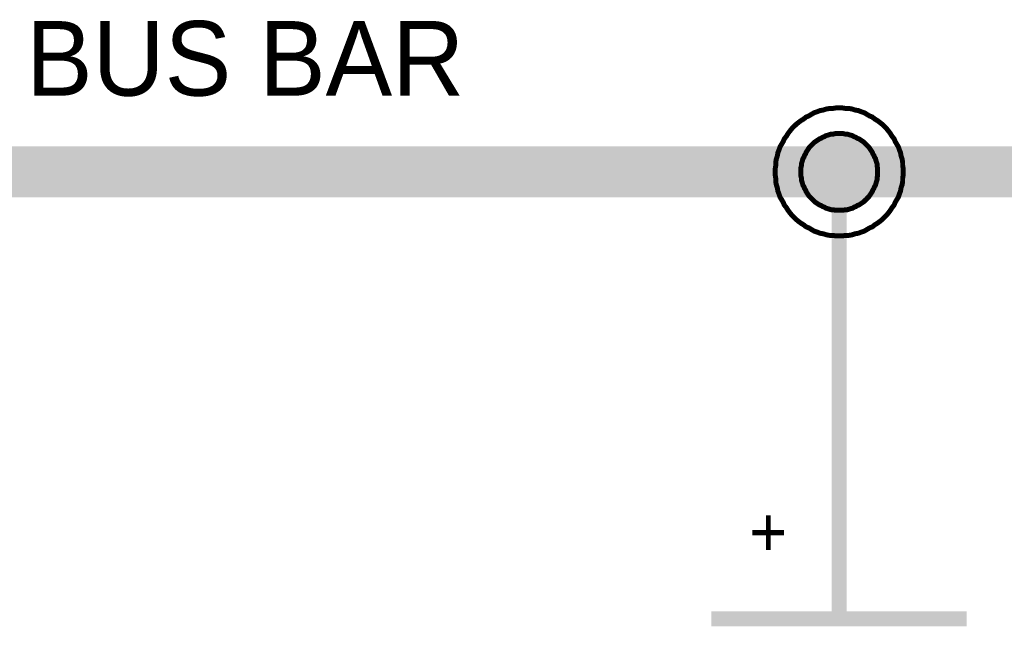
# Model space of a CAD drawing. Extents: x 0 to 22, y 0 to 17.
# Tile 25 of 58: x 8.759 to 9.53, y 12.244 to 12.719. Entities that reach past the tile are written whole.
import ezdxf

# ---------------------------------------------------------------- set-up
doc = ezdxf.new("R2010")
doc.units = 0
doc.layers.add('SHEET', color=255, linetype='CONTINUOUS')

msp = doc.modelspace()

# ---------------------------------------------------------------- linework, layer by layer
at = {"layer": 'SHEET'}
for points, const_width in [([(9.35029, 12.59975), (9.35029, 12.60225), (9.35071, 12.60476), (9.35071, 12.60726), (9.35113, 12.60977), (9.35196, 12.61227), (9.35238, 12.61477), (9.35321, 12.61686), (9.35405, 12.61937), (9.3553, 12.62145), (9.35655, 12.62354), (9.35739, 12.62563), (9.35906, 12.62771), (9.36031, 12.6298), (9.36156, 12.63147), (9.36323, 12.63356), (9.3649, 12.63523), (9.36657, 12.63689), (9.36865, 12.63856), (9.37032, 12.63982), (9.37241, 12.64107), (9.3745, 12.64274), (9.37658, 12.64357), (9.37867, 12.64482), (9.38076, 12.64608), (9.38326, 12.64691), (9.38535, 12.64775), (9.38785, 12.64816), (9.39036, 12.649), (9.39286, 12.64942), (9.39536, 12.64942), (9.39787, 12.64983), (9.40037, 12.64983)], 0.0039), ([(9.35029, 12.59975), (9.35029, 12.60225), (9.35071, 12.60476), (9.35071, 12.60726), (9.35113, 12.60977), (9.35196, 12.61227), (9.35238, 12.61477), (9.35321, 12.61686), (9.35405, 12.61937), (9.3553, 12.62145), (9.35655, 12.62354), (9.35739, 12.62563), (9.35906, 12.62771), (9.36031, 12.6298), (9.36156, 12.63147), (9.36323, 12.63356), (9.3649, 12.63523), (9.36657, 12.63689), (9.36865, 12.63856), (9.37032, 12.63982), (9.37241, 12.64107), (9.3745, 12.64274), (9.37658, 12.64357), (9.37867, 12.64482), (9.38076, 12.64608), (9.38326, 12.64691), (9.38535, 12.64775), (9.38785, 12.64816), (9.39036, 12.649), (9.39286, 12.64942), (9.39536, 12.64942), (9.39787, 12.64983), (9.40037, 12.64983)], 0.0039), ([(9.35029, 12.59975), (9.35029, 12.60225), (9.35071, 12.60476), (9.35071, 12.60726), (9.35113, 12.60977), (9.35196, 12.61227), (9.35238, 12.61477), (9.35321, 12.61686), (9.35405, 12.61937), (9.3553, 12.62145), (9.35655, 12.62354), (9.35739, 12.62563), (9.35906, 12.62771), (9.36031, 12.6298), (9.36156, 12.63147), (9.36323, 12.63356), (9.3649, 12.63523), (9.36657, 12.63689), (9.36865, 12.63856), (9.37032, 12.63982), (9.37241, 12.64107), (9.3745, 12.64274), (9.37658, 12.64357), (9.37867, 12.64482), (9.38076, 12.64608), (9.38326, 12.64691), (9.38535, 12.64775), (9.38785, 12.64816), (9.39036, 12.649), (9.39286, 12.64942), (9.39536, 12.64942), (9.39787, 12.64983), (9.40037, 12.64983)], 0.0039), ([(9.35029, 12.59975), (9.35029, 12.60225), (9.35071, 12.60476), (9.35071, 12.60726), (9.35113, 12.60977), (9.35196, 12.61227), (9.35238, 12.61477), (9.35321, 12.61686), (9.35405, 12.61937), (9.3553, 12.62145), (9.35655, 12.62354), (9.35739, 12.62563), (9.35906, 12.62771), (9.36031, 12.6298), (9.36156, 12.63147), (9.36323, 12.63356), (9.3649, 12.63523), (9.36657, 12.63689), (9.36865, 12.63856), (9.37032, 12.63982), (9.37241, 12.64107), (9.3745, 12.64274), (9.37658, 12.64357), (9.37867, 12.64482), (9.38076, 12.64608), (9.38326, 12.64691), (9.38535, 12.64775), (9.38785, 12.64816), (9.39036, 12.649), (9.39286, 12.64942), (9.39536, 12.64942), (9.39787, 12.64983), (9.40037, 12.64983)], 0.0039), ([(9.40037, 12.64983), (9.40037, 12.64983)], 0.0039), ([(9.40037, 12.64983), (9.40288, 12.64983), (9.40538, 12.64942), (9.40788, 12.64942), (9.41039, 12.649), (9.41289, 12.64816), (9.4154, 12.64775), (9.41748, 12.64691), (9.41999, 12.64608), (9.42207, 12.64482), (9.42416, 12.64357), (9.42625, 12.64274), (9.42833, 12.64107), (9.43042, 12.63982), (9.43209, 12.63856), (9.43418, 12.63689), (9.43584, 12.63523), (9.43751, 12.63356), (9.43918, 12.63147), (9.44044, 12.6298), (9.44169, 12.62771), (9.44336, 12.62563), (9.44419, 12.62354), (9.44544, 12.62145), (9.4467, 12.61937), (9.44753, 12.61686), (9.44836, 12.61477), (9.44878, 12.61227), (9.44962, 12.60977), (9.45003, 12.60726), (9.45003, 12.60476), (9.45045, 12.60225), (9.45045, 12.59975)], 0.0039), ([(9.40037, 12.64983), (9.40037, 12.64983)], 0.0039), ([(9.40037, 12.64983), (9.40288, 12.64983), (9.40538, 12.64942), (9.40788, 12.64942), (9.41039, 12.649), (9.41289, 12.64816), (9.4154, 12.64775), (9.41748, 12.64691), (9.41999, 12.64608), (9.42207, 12.64482), (9.42416, 12.64357), (9.42625, 12.64274), (9.42833, 12.64107), (9.43042, 12.63982), (9.43209, 12.63856), (9.43418, 12.63689), (9.43584, 12.63523), (9.43751, 12.63356), (9.43918, 12.63147), (9.44044, 12.6298), (9.44169, 12.62771), (9.44336, 12.62563), (9.44419, 12.62354), (9.44544, 12.62145), (9.4467, 12.61937), (9.44753, 12.61686), (9.44836, 12.61477), (9.44878, 12.61227), (9.44962, 12.60977), (9.45003, 12.60726), (9.45003, 12.60476), (9.45045, 12.60225), (9.45045, 12.59975)], 0.0039), ([(9.40037, 12.64983), (9.40037, 12.64983)], 0.0039), ([(9.40037, 12.64983), (9.40288, 12.64983), (9.40538, 12.64942), (9.40788, 12.64942), (9.41039, 12.649), (9.41289, 12.64816), (9.4154, 12.64775), (9.41748, 12.64691), (9.41999, 12.64608), (9.42207, 12.64482), (9.42416, 12.64357), (9.42625, 12.64274), (9.42833, 12.64107), (9.43042, 12.63982), (9.43209, 12.63856), (9.43418, 12.63689), (9.43584, 12.63523), (9.43751, 12.63356), (9.43918, 12.63147), (9.44044, 12.6298), (9.44169, 12.62771), (9.44336, 12.62563), (9.44419, 12.62354), (9.44544, 12.62145), (9.4467, 12.61937), (9.44753, 12.61686), (9.44836, 12.61477), (9.44878, 12.61227), (9.44962, 12.60977), (9.45003, 12.60726), (9.45003, 12.60476), (9.45045, 12.60225), (9.45045, 12.59975)], 0.0039), ([(9.40037, 12.64983), (9.40037, 12.64983)], 0.0039), ([(9.40037, 12.64983), (9.40288, 12.64983), (9.40538, 12.64942), (9.40788, 12.64942), (9.41039, 12.649), (9.41289, 12.64816), (9.4154, 12.64775), (9.41748, 12.64691), (9.41999, 12.64608), (9.42207, 12.64482), (9.42416, 12.64357), (9.42625, 12.64274), (9.42833, 12.64107), (9.43042, 12.63982), (9.43209, 12.63856), (9.43418, 12.63689), (9.43584, 12.63523), (9.43751, 12.63356), (9.43918, 12.63147), (9.44044, 12.6298), (9.44169, 12.62771), (9.44336, 12.62563), (9.44419, 12.62354), (9.44544, 12.62145), (9.4467, 12.61937), (9.44753, 12.61686), (9.44836, 12.61477), (9.44878, 12.61227), (9.44962, 12.60977), (9.45003, 12.60726), (9.45003, 12.60476), (9.45045, 12.60225), (9.45045, 12.59975)], 0.0039), ([(9.37032, 12.59975), (9.37032, 12.60142), (9.37032, 12.60267), (9.37074, 12.60434), (9.37074, 12.60601), (9.37116, 12.60726), (9.37158, 12.60851), (9.37199, 12.61018), (9.37283, 12.61144), (9.37325, 12.61269), (9.37408, 12.61394), (9.3745, 12.61519), (9.37533, 12.61644), (9.37617, 12.6177), (9.377, 12.61895), (9.37825, 12.6202), (9.37909, 12.62104), (9.37992, 12.62187), (9.38117, 12.62312), (9.38243, 12.62396), (9.38368, 12.62479), (9.38493, 12.62563), (9.38618, 12.62604), (9.38743, 12.62688), (9.38869, 12.6273), (9.38994, 12.62813), (9.39161, 12.62855), (9.39286, 12.62896), (9.39411, 12.62938), (9.39578, 12.62938), (9.39745, 12.6298), (9.3987, 12.6298), (9.40037, 12.6298)], 0.0039), ([(9.37032, 12.59975), (9.37032, 12.60142), (9.37032, 12.60267), (9.37074, 12.60434), (9.37074, 12.60601), (9.37116, 12.60726), (9.37158, 12.60851), (9.37199, 12.61018), (9.37283, 12.61144), (9.37325, 12.61269), (9.37408, 12.61394), (9.3745, 12.61519), (9.37533, 12.61644), (9.37617, 12.6177), (9.377, 12.61895), (9.37825, 12.6202), (9.37909, 12.62104), (9.37992, 12.62187), (9.38117, 12.62312), (9.38243, 12.62396), (9.38368, 12.62479), (9.38493, 12.62563), (9.38618, 12.62604), (9.38743, 12.62688), (9.38869, 12.6273), (9.38994, 12.62813), (9.39161, 12.62855), (9.39286, 12.62896), (9.39411, 12.62938), (9.39578, 12.62938), (9.39745, 12.6298), (9.3987, 12.6298), (9.40037, 12.6298)], 0.0039), ([(9.37032, 12.59975), (9.37032, 12.60142), (9.37032, 12.60267), (9.37074, 12.60434), (9.37074, 12.60601), (9.37116, 12.60726), (9.37158, 12.60851), (9.37199, 12.61018), (9.37283, 12.61144), (9.37325, 12.61269), (9.37408, 12.61394), (9.3745, 12.61519), (9.37533, 12.61644), (9.37617, 12.6177), (9.377, 12.61895), (9.37825, 12.6202), (9.37909, 12.62104), (9.37992, 12.62187), (9.38117, 12.62312), (9.38243, 12.62396), (9.38368, 12.62479), (9.38493, 12.62563), (9.38618, 12.62604), (9.38743, 12.62688), (9.38869, 12.6273), (9.38994, 12.62813), (9.39161, 12.62855), (9.39286, 12.62896), (9.39411, 12.62938), (9.39578, 12.62938), (9.39745, 12.6298), (9.3987, 12.6298), (9.40037, 12.6298)], 0.0039), ([(9.37032, 12.59975), (9.37032, 12.60142), (9.37032, 12.60267), (9.37074, 12.60434), (9.37074, 12.60601), (9.37116, 12.60726), (9.37158, 12.60851), (9.37199, 12.61018), (9.37283, 12.61144), (9.37325, 12.61269), (9.37408, 12.61394), (9.3745, 12.61519), (9.37533, 12.61644), (9.37617, 12.6177), (9.377, 12.61895), (9.37825, 12.6202), (9.37909, 12.62104), (9.37992, 12.62187), (9.38117, 12.62312), (9.38243, 12.62396), (9.38368, 12.62479), (9.38493, 12.62563), (9.38618, 12.62604), (9.38743, 12.62688), (9.38869, 12.6273), (9.38994, 12.62813), (9.39161, 12.62855), (9.39286, 12.62896), (9.39411, 12.62938), (9.39578, 12.62938), (9.39745, 12.6298), (9.3987, 12.6298), (9.40037, 12.6298)], 0.0039), ([(9.40037, 12.6298), (9.40037, 12.6298)], 0.0039), ([(9.40037, 12.6298), (9.40204, 12.6298), (9.40329, 12.6298), (9.40496, 12.62938), (9.40663, 12.62938), (9.40788, 12.62896), (9.40914, 12.62855), (9.41081, 12.62813), (9.41206, 12.6273), (9.41331, 12.62688), (9.41456, 12.62604), (9.41581, 12.62563), (9.41707, 12.62479), (9.41832, 12.62396), (9.41957, 12.62312), (9.42082, 12.62187), (9.42166, 12.62104), (9.42249, 12.6202), (9.42374, 12.61895), (9.42458, 12.6177), (9.42541, 12.61644), (9.42625, 12.61519), (9.42666, 12.61394), (9.4275, 12.61269), (9.42792, 12.61144), (9.42875, 12.61018), (9.42917, 12.60851), (9.42958, 12.60726), (9.43, 12.60601), (9.43, 12.60434), (9.43042, 12.60267), (9.43042, 12.60142), (9.43042, 12.59975)], 0.0039), ([(9.40037, 12.6298), (9.40037, 12.6298)], 0.0039), ([(9.40037, 12.6298), (9.40204, 12.6298), (9.40329, 12.6298), (9.40496, 12.62938), (9.40663, 12.62938), (9.40788, 12.62896), (9.40914, 12.62855), (9.41081, 12.62813), (9.41206, 12.6273), (9.41331, 12.62688), (9.41456, 12.62604), (9.41581, 12.62563), (9.41707, 12.62479), (9.41832, 12.62396), (9.41957, 12.62312), (9.42082, 12.62187), (9.42166, 12.62104), (9.42249, 12.6202), (9.42374, 12.61895), (9.42458, 12.6177), (9.42541, 12.61644), (9.42625, 12.61519), (9.42666, 12.61394), (9.4275, 12.61269), (9.42792, 12.61144), (9.42875, 12.61018), (9.42917, 12.60851), (9.42958, 12.60726), (9.43, 12.60601), (9.43, 12.60434), (9.43042, 12.60267), (9.43042, 12.60142), (9.43042, 12.59975)], 0.0039), ([(9.40037, 12.6298), (9.40037, 12.6298)], 0.0039), ([(9.40037, 12.6298), (9.40204, 12.6298), (9.40329, 12.6298), (9.40496, 12.62938), (9.40663, 12.62938), (9.40788, 12.62896), (9.40914, 12.62855), (9.41081, 12.62813), (9.41206, 12.6273), (9.41331, 12.62688), (9.41456, 12.62604), (9.41581, 12.62563), (9.41707, 12.62479), (9.41832, 12.62396), (9.41957, 12.62312), (9.42082, 12.62187), (9.42166, 12.62104), (9.42249, 12.6202), (9.42374, 12.61895), (9.42458, 12.6177), (9.42541, 12.61644), (9.42625, 12.61519), (9.42666, 12.61394), (9.4275, 12.61269), (9.42792, 12.61144), (9.42875, 12.61018), (9.42917, 12.60851), (9.42958, 12.60726), (9.43, 12.60601), (9.43, 12.60434), (9.43042, 12.60267), (9.43042, 12.60142), (9.43042, 12.59975)], 0.0039), ([(9.40037, 12.6298), (9.40037, 12.6298)], 0.0039), ([(9.40037, 12.6298), (9.40204, 12.6298), (9.40329, 12.6298), (9.40496, 12.62938), (9.40663, 12.62938), (9.40788, 12.62896), (9.40914, 12.62855), (9.41081, 12.62813), (9.41206, 12.6273), (9.41331, 12.62688), (9.41456, 12.62604), (9.41581, 12.62563), (9.41707, 12.62479), (9.41832, 12.62396), (9.41957, 12.62312), (9.42082, 12.62187), (9.42166, 12.62104), (9.42249, 12.6202), (9.42374, 12.61895), (9.42458, 12.6177), (9.42541, 12.61644), (9.42625, 12.61519), (9.42666, 12.61394), (9.4275, 12.61269), (9.42792, 12.61144), (9.42875, 12.61018), (9.42917, 12.60851), (9.42958, 12.60726), (9.43, 12.60601), (9.43, 12.60434), (9.43042, 12.60267), (9.43042, 12.60142), (9.43042, 12.59975)], 0.0039), ([(7.60042, 12.59975), (8.50019, 12.59975), (9.40037, 12.59975), (10.30014, 12.59975), (12.60005, 12.59975)], 0.04), ([(9.40037, 12.54967), (9.39787, 12.54967), (9.39536, 12.55008), (9.39286, 12.55008), (9.39036, 12.5505), (9.38785, 12.55134), (9.38535, 12.55175), (9.38326, 12.55259), (9.38076, 12.55342), (9.37867, 12.55467), (9.37658, 12.55593), (9.3745, 12.55676), (9.37241, 12.55843), (9.37032, 12.55968), (9.36865, 12.56093), (9.36657, 12.5626), (9.3649, 12.56427), (9.36323, 12.56594), (9.36156, 12.56803), (9.36031, 12.5697), (9.35906, 12.57179), (9.35739, 12.57387), (9.35655, 12.57596), (9.3553, 12.57805), (9.35405, 12.58013), (9.35321, 12.58264), (9.35238, 12.58472), (9.35196, 12.58723), (9.35113, 12.58973), (9.35071, 12.59224), (9.35071, 12.59474), (9.35029, 12.59725), (9.35029, 12.59975)], 0.0039), ([(9.35029, 12.59975), (9.35029, 12.59975)], 0.0039), ([(9.40037, 12.54967), (9.39787, 12.54967), (9.39536, 12.55008), (9.39286, 12.55008), (9.39036, 12.5505), (9.38785, 12.55134), (9.38535, 12.55175), (9.38326, 12.55259), (9.38076, 12.55342), (9.37867, 12.55467), (9.37658, 12.55593), (9.3745, 12.55676), (9.37241, 12.55843), (9.37032, 12.55968), (9.36865, 12.56093), (9.36657, 12.5626), (9.3649, 12.56427), (9.36323, 12.56594), (9.36156, 12.56803), (9.36031, 12.5697), (9.35906, 12.57179), (9.35739, 12.57387), (9.35655, 12.57596), (9.3553, 12.57805), (9.35405, 12.58013), (9.35321, 12.58264), (9.35238, 12.58472), (9.35196, 12.58723), (9.35113, 12.58973), (9.35071, 12.59224), (9.35071, 12.59474), (9.35029, 12.59725), (9.35029, 12.59975)], 0.0039), ([(9.35029, 12.59975), (9.35029, 12.59975)], 0.0039), ([(9.40037, 12.54967), (9.39787, 12.54967), (9.39536, 12.55008), (9.39286, 12.55008), (9.39036, 12.5505), (9.38785, 12.55134), (9.38535, 12.55175), (9.38326, 12.55259), (9.38076, 12.55342), (9.37867, 12.55467), (9.37658, 12.55593), (9.3745, 12.55676), (9.37241, 12.55843), (9.37032, 12.55968), (9.36865, 12.56093), (9.36657, 12.5626), (9.3649, 12.56427), (9.36323, 12.56594), (9.36156, 12.56803), (9.36031, 12.5697), (9.35906, 12.57179), (9.35739, 12.57387), (9.35655, 12.57596), (9.3553, 12.57805), (9.35405, 12.58013), (9.35321, 12.58264), (9.35238, 12.58472), (9.35196, 12.58723), (9.35113, 12.58973), (9.35071, 12.59224), (9.35071, 12.59474), (9.35029, 12.59725), (9.35029, 12.59975)], 0.0039), ([(9.35029, 12.59975), (9.35029, 12.59975)], 0.0039), ([(9.40037, 12.54967), (9.39787, 12.54967), (9.39536, 12.55008), (9.39286, 12.55008), (9.39036, 12.5505), (9.38785, 12.55134), (9.38535, 12.55175), (9.38326, 12.55259), (9.38076, 12.55342), (9.37867, 12.55467), (9.37658, 12.55593), (9.3745, 12.55676), (9.37241, 12.55843), (9.37032, 12.55968), (9.36865, 12.56093), (9.36657, 12.5626), (9.3649, 12.56427), (9.36323, 12.56594), (9.36156, 12.56803), (9.36031, 12.5697), (9.35906, 12.57179), (9.35739, 12.57387), (9.35655, 12.57596), (9.3553, 12.57805), (9.35405, 12.58013), (9.35321, 12.58264), (9.35238, 12.58472), (9.35196, 12.58723), (9.35113, 12.58973), (9.35071, 12.59224), (9.35071, 12.59474), (9.35029, 12.59725), (9.35029, 12.59975)], 0.0039), ([(9.35029, 12.59975), (9.35029, 12.59975)], 0.0039), ([(9.40037, 12.5697), (9.3987, 12.5697), (9.39745, 12.5697), (9.39578, 12.57012), (9.39411, 12.57012), (9.39286, 12.57053), (9.39161, 12.57095), (9.38994, 12.57137), (9.38869, 12.5722), (9.38743, 12.57262), (9.38618, 12.57346), (9.38493, 12.57387), (9.38368, 12.57471), (9.38243, 12.57554), (9.38117, 12.57638), (9.37992, 12.57763), (9.37909, 12.57846), (9.37825, 12.5793), (9.377, 12.58055), (9.37617, 12.5818), (9.37533, 12.58306), (9.3745, 12.58431), (9.37408, 12.58556), (9.37325, 12.58681), (9.37283, 12.58806), (9.37199, 12.58932), (9.37158, 12.59098), (9.37116, 12.59224), (9.37074, 12.59349), (9.37074, 12.59516), (9.37032, 12.59683), (9.37032, 12.59808), (9.37032, 12.59975)], 0.0039), ([(9.37032, 12.59975), (9.37032, 12.59975)], 0.0039), ([(9.40037, 12.5697), (9.3987, 12.5697), (9.39745, 12.5697), (9.39578, 12.57012), (9.39411, 12.57012), (9.39286, 12.57053), (9.39161, 12.57095), (9.38994, 12.57137), (9.38869, 12.5722), (9.38743, 12.57262), (9.38618, 12.57346), (9.38493, 12.57387), (9.38368, 12.57471), (9.38243, 12.57554), (9.38117, 12.57638), (9.37992, 12.57763), (9.37909, 12.57846), (9.37825, 12.5793), (9.377, 12.58055), (9.37617, 12.5818), (9.37533, 12.58306), (9.3745, 12.58431), (9.37408, 12.58556), (9.37325, 12.58681), (9.37283, 12.58806), (9.37199, 12.58932), (9.37158, 12.59098), (9.37116, 12.59224), (9.37074, 12.59349), (9.37074, 12.59516), (9.37032, 12.59683), (9.37032, 12.59808), (9.37032, 12.59975)], 0.0039), ([(9.37032, 12.59975), (9.37032, 12.59975)], 0.0039), ([(9.40037, 12.5697), (9.3987, 12.5697), (9.39745, 12.5697), (9.39578, 12.57012), (9.39411, 12.57012), (9.39286, 12.57053), (9.39161, 12.57095), (9.38994, 12.57137), (9.38869, 12.5722), (9.38743, 12.57262), (9.38618, 12.57346), (9.38493, 12.57387), (9.38368, 12.57471), (9.38243, 12.57554), (9.38117, 12.57638), (9.37992, 12.57763), (9.37909, 12.57846), (9.37825, 12.5793), (9.377, 12.58055), (9.37617, 12.5818), (9.37533, 12.58306), (9.3745, 12.58431), (9.37408, 12.58556), (9.37325, 12.58681), (9.37283, 12.58806), (9.37199, 12.58932), (9.37158, 12.59098), (9.37116, 12.59224), (9.37074, 12.59349), (9.37074, 12.59516), (9.37032, 12.59683), (9.37032, 12.59808), (9.37032, 12.59975)], 0.0039), ([(9.37032, 12.59975), (9.37032, 12.59975)], 0.0039), ([(9.40037, 12.5697), (9.3987, 12.5697), (9.39745, 12.5697), (9.39578, 12.57012), (9.39411, 12.57012), (9.39286, 12.57053), (9.39161, 12.57095), (9.38994, 12.57137), (9.38869, 12.5722), (9.38743, 12.57262), (9.38618, 12.57346), (9.38493, 12.57387), (9.38368, 12.57471), (9.38243, 12.57554), (9.38117, 12.57638), (9.37992, 12.57763), (9.37909, 12.57846), (9.37825, 12.5793), (9.377, 12.58055), (9.37617, 12.5818), (9.37533, 12.58306), (9.3745, 12.58431), (9.37408, 12.58556), (9.37325, 12.58681), (9.37283, 12.58806), (9.37199, 12.58932), (9.37158, 12.59098), (9.37116, 12.59224), (9.37074, 12.59349), (9.37074, 12.59516), (9.37032, 12.59683), (9.37032, 12.59808), (9.37032, 12.59975)], 0.0039), ([(9.37032, 12.59975), (9.37032, 12.59975)], 0.0039), ([(9.40037, 12.5), (9.40037, 12.59975)], 0.0118), ([(9.45045, 12.59975), (9.45045, 12.59725), (9.45003, 12.59474), (9.45003, 12.59224), (9.44962, 12.58973), (9.44878, 12.58723), (9.44836, 12.58472), (9.44753, 12.58264), (9.4467, 12.58013), (9.44544, 12.57805), (9.44419, 12.57596), (9.44336, 12.57387), (9.44169, 12.57179), (9.44044, 12.5697), (9.43918, 12.56803), (9.43751, 12.56594), (9.43584, 12.56427), (9.43418, 12.5626), (9.43209, 12.56093), (9.43042, 12.55968), (9.42833, 12.55843), (9.42625, 12.55676), (9.42416, 12.55593), (9.42207, 12.55467), (9.41999, 12.55342), (9.41748, 12.55259), (9.4154, 12.55175), (9.41289, 12.55134), (9.41039, 12.5505), (9.40788, 12.55008), (9.40538, 12.55008), (9.40288, 12.54967), (9.40037, 12.54967)], 0.0039), ([(9.45045, 12.59975), (9.45045, 12.59725), (9.45003, 12.59474), (9.45003, 12.59224), (9.44962, 12.58973), (9.44878, 12.58723), (9.44836, 12.58472), (9.44753, 12.58264), (9.4467, 12.58013), (9.44544, 12.57805), (9.44419, 12.57596), (9.44336, 12.57387), (9.44169, 12.57179), (9.44044, 12.5697), (9.43918, 12.56803), (9.43751, 12.56594), (9.43584, 12.56427), (9.43418, 12.5626), (9.43209, 12.56093), (9.43042, 12.55968), (9.42833, 12.55843), (9.42625, 12.55676), (9.42416, 12.55593), (9.42207, 12.55467), (9.41999, 12.55342), (9.41748, 12.55259), (9.4154, 12.55175), (9.41289, 12.55134), (9.41039, 12.5505), (9.40788, 12.55008), (9.40538, 12.55008), (9.40288, 12.54967), (9.40037, 12.54967)], 0.0039), ([(9.45045, 12.59975), (9.45045, 12.59725), (9.45003, 12.59474), (9.45003, 12.59224), (9.44962, 12.58973), (9.44878, 12.58723), (9.44836, 12.58472), (9.44753, 12.58264), (9.4467, 12.58013), (9.44544, 12.57805), (9.44419, 12.57596), (9.44336, 12.57387), (9.44169, 12.57179), (9.44044, 12.5697), (9.43918, 12.56803), (9.43751, 12.56594), (9.43584, 12.56427), (9.43418, 12.5626), (9.43209, 12.56093), (9.43042, 12.55968), (9.42833, 12.55843), (9.42625, 12.55676), (9.42416, 12.55593), (9.42207, 12.55467), (9.41999, 12.55342), (9.41748, 12.55259), (9.4154, 12.55175), (9.41289, 12.55134), (9.41039, 12.5505), (9.40788, 12.55008), (9.40538, 12.55008), (9.40288, 12.54967), (9.40037, 12.54967)], 0.0039), ([(9.45045, 12.59975), (9.45045, 12.59725), (9.45003, 12.59474), (9.45003, 12.59224), (9.44962, 12.58973), (9.44878, 12.58723), (9.44836, 12.58472), (9.44753, 12.58264), (9.4467, 12.58013), (9.44544, 12.57805), (9.44419, 12.57596), (9.44336, 12.57387), (9.44169, 12.57179), (9.44044, 12.5697), (9.43918, 12.56803), (9.43751, 12.56594), (9.43584, 12.56427), (9.43418, 12.5626), (9.43209, 12.56093), (9.43042, 12.55968), (9.42833, 12.55843), (9.42625, 12.55676), (9.42416, 12.55593), (9.42207, 12.55467), (9.41999, 12.55342), (9.41748, 12.55259), (9.4154, 12.55175), (9.41289, 12.55134), (9.41039, 12.5505), (9.40788, 12.55008), (9.40538, 12.55008), (9.40288, 12.54967), (9.40037, 12.54967)], 0.0039), ([(9.43042, 12.59975), (9.43042, 12.59808), (9.43042, 12.59683), (9.43, 12.59516), (9.43, 12.59349), (9.42958, 12.59224), (9.42917, 12.59098), (9.42875, 12.58932), (9.42792, 12.58806), (9.4275, 12.58681), (9.42666, 12.58556), (9.42625, 12.58431), (9.42541, 12.58306), (9.42458, 12.5818), (9.42374, 12.58055), (9.42249, 12.5793), (9.42166, 12.57846), (9.42082, 12.57763), (9.41957, 12.57638), (9.41832, 12.57554), (9.41707, 12.57471), (9.41581, 12.57387), (9.41456, 12.57346), (9.41331, 12.57262), (9.41206, 12.5722), (9.41081, 12.57137), (9.40914, 12.57095), (9.40788, 12.57053), (9.40663, 12.57012), (9.40496, 12.57012), (9.40329, 12.5697), (9.40204, 12.5697), (9.40037, 12.5697)], 0.0039), ([(9.43042, 12.59975), (9.43042, 12.59808), (9.43042, 12.59683), (9.43, 12.59516), (9.43, 12.59349), (9.42958, 12.59224), (9.42917, 12.59098), (9.42875, 12.58932), (9.42792, 12.58806), (9.4275, 12.58681), (9.42666, 12.58556), (9.42625, 12.58431), (9.42541, 12.58306), (9.42458, 12.5818), (9.42374, 12.58055), (9.42249, 12.5793), (9.42166, 12.57846), (9.42082, 12.57763), (9.41957, 12.57638), (9.41832, 12.57554), (9.41707, 12.57471), (9.41581, 12.57387), (9.41456, 12.57346), (9.41331, 12.57262), (9.41206, 12.5722), (9.41081, 12.57137), (9.40914, 12.57095), (9.40788, 12.57053), (9.40663, 12.57012), (9.40496, 12.57012), (9.40329, 12.5697), (9.40204, 12.5697), (9.40037, 12.5697)], 0.0039), ([(9.43042, 12.59975), (9.43042, 12.59808), (9.43042, 12.59683), (9.43, 12.59516), (9.43, 12.59349), (9.42958, 12.59224), (9.42917, 12.59098), (9.42875, 12.58932), (9.42792, 12.58806), (9.4275, 12.58681), (9.42666, 12.58556), (9.42625, 12.58431), (9.42541, 12.58306), (9.42458, 12.5818), (9.42374, 12.58055), (9.42249, 12.5793), (9.42166, 12.57846), (9.42082, 12.57763), (9.41957, 12.57638), (9.41832, 12.57554), (9.41707, 12.57471), (9.41581, 12.57387), (9.41456, 12.57346), (9.41331, 12.57262), (9.41206, 12.5722), (9.41081, 12.57137), (9.40914, 12.57095), (9.40788, 12.57053), (9.40663, 12.57012), (9.40496, 12.57012), (9.40329, 12.5697), (9.40204, 12.5697), (9.40037, 12.5697)], 0.0039), ([(9.43042, 12.59975), (9.43042, 12.59808), (9.43042, 12.59683), (9.43, 12.59516), (9.43, 12.59349), (9.42958, 12.59224), (9.42917, 12.59098), (9.42875, 12.58932), (9.42792, 12.58806), (9.4275, 12.58681), (9.42666, 12.58556), (9.42625, 12.58431), (9.42541, 12.58306), (9.42458, 12.5818), (9.42374, 12.58055), (9.42249, 12.5793), (9.42166, 12.57846), (9.42082, 12.57763), (9.41957, 12.57638), (9.41832, 12.57554), (9.41707, 12.57471), (9.41581, 12.57387), (9.41456, 12.57346), (9.41331, 12.57262), (9.41206, 12.5722), (9.41081, 12.57137), (9.40914, 12.57095), (9.40788, 12.57053), (9.40663, 12.57012), (9.40496, 12.57012), (9.40329, 12.5697), (9.40204, 12.5697), (9.40037, 12.5697)], 0.0039), ([(9.43042, 12.59975), (9.43042, 12.59975), (9.43042, 12.59975), (9.43042, 12.59975), (9.43042, 12.59975), (9.43042, 12.59975), (9.43042, 12.59975), (9.43042, 12.59975), (9.43042, 12.59975), (9.43042, 12.59975), (9.43042, 12.59975), (9.43042, 12.59975), (9.43042, 12.59975), (9.43042, 12.59975), (9.43042, 12.59975), (9.43042, 12.59975), (9.43042, 12.59975), (9.43042, 12.59975), (9.43042, 12.59975), (9.43042, 12.59975), (9.43042, 12.59975), (9.43042, 12.59975), (9.43042, 12.59975), (9.43042, 12.59975), (9.43042, 12.59975), (9.43042, 12.59975), (9.43042, 12.59975), (9.43042, 12.59975), (9.43042, 12.59975), (9.43042, 12.59975), (9.43042, 12.59975), (9.43042, 12.59975), (9.43042, 12.59975)], 0.0039), ([(9.43042, 12.59975), (9.43042, 12.59975)], 0.0039), ([(9.43042, 12.59975), (9.43042, 12.59975), (9.43042, 12.59975), (9.43042, 12.59975), (9.43042, 12.59975), (9.43042, 12.59975), (9.43042, 12.59975), (9.43042, 12.59975), (9.43042, 12.59975), (9.43042, 12.59975), (9.43042, 12.59975), (9.43042, 12.59975), (9.43042, 12.59975), (9.43042, 12.59975), (9.43042, 12.59975), (9.43042, 12.59975), (9.43042, 12.59975), (9.43042, 12.59975), (9.43042, 12.59975), (9.43042, 12.59975), (9.43042, 12.59975), (9.43042, 12.59975), (9.43042, 12.59975), (9.43042, 12.59975), (9.43042, 12.59975), (9.43042, 12.59975), (9.43042, 12.59975), (9.43042, 12.59975), (9.43042, 12.59975), (9.43042, 12.59975), (9.43042, 12.59975), (9.43042, 12.59975), (9.43042, 12.59975)], 0.0039), ([(9.43042, 12.59975), (9.43042, 12.59975)], 0.0039), ([(9.43042, 12.59975), (9.43042, 12.59975), (9.43042, 12.59975), (9.43042, 12.59975), (9.43042, 12.59975), (9.43042, 12.59975), (9.43042, 12.59975), (9.43042, 12.59975), (9.43042, 12.59975), (9.43042, 12.59975), (9.43042, 12.59975), (9.43042, 12.59975), (9.43042, 12.59975), (9.43042, 12.59975), (9.43042, 12.59975), (9.43042, 12.59975), (9.43042, 12.59975), (9.43042, 12.59975), (9.43042, 12.59975), (9.43042, 12.59975), (9.43042, 12.59975), (9.43042, 12.59975), (9.43042, 12.59975), (9.43042, 12.59975), (9.43042, 12.59975), (9.43042, 12.59975), (9.43042, 12.59975), (9.43042, 12.59975), (9.43042, 12.59975), (9.43042, 12.59975), (9.43042, 12.59975), (9.43042, 12.59975), (9.43042, 12.59975)], 0.0039), ([(9.43042, 12.59975), (9.43042, 12.59975)], 0.0039), ([(9.43042, 12.59975), (9.43042, 12.59975), (9.43042, 12.59975), (9.43042, 12.59975), (9.43042, 12.59975), (9.43042, 12.59975), (9.43042, 12.59975), (9.43042, 12.59975), (9.43042, 12.59975), (9.43042, 12.59975), (9.43042, 12.59975), (9.43042, 12.59975), (9.43042, 12.59975), (9.43042, 12.59975), (9.43042, 12.59975), (9.43042, 12.59975), (9.43042, 12.59975), (9.43042, 12.59975), (9.43042, 12.59975), (9.43042, 12.59975), (9.43042, 12.59975), (9.43042, 12.59975), (9.43042, 12.59975), (9.43042, 12.59975), (9.43042, 12.59975), (9.43042, 12.59975), (9.43042, 12.59975), (9.43042, 12.59975), (9.43042, 12.59975), (9.43042, 12.59975), (9.43042, 12.59975), (9.43042, 12.59975), (9.43042, 12.59975)], 0.0039), ([(9.43042, 12.59975), (9.43042, 12.59975)], 0.0039), ([(9.45045, 12.59975), (9.45045, 12.59975), (9.45045, 12.59975), (9.45045, 12.59975), (9.45045, 12.59975), (9.45045, 12.59975), (9.45045, 12.59975), (9.45045, 12.59975), (9.45045, 12.59975), (9.45045, 12.59975), (9.45045, 12.59975), (9.45045, 12.59975), (9.45045, 12.59975), (9.45045, 12.59975), (9.45045, 12.59975), (9.45045, 12.59975), (9.45045, 12.59975), (9.45045, 12.59975), (9.45045, 12.59975), (9.45045, 12.59975), (9.45045, 12.59975), (9.45045, 12.59975), (9.45045, 12.59975), (9.45045, 12.59975), (9.45045, 12.59975), (9.45045, 12.59975), (9.45045, 12.59975), (9.45045, 12.59975), (9.45045, 12.59975), (9.45045, 12.59975), (9.45045, 12.59975), (9.45045, 12.59975), (9.45045, 12.59975)], 0.0039), ([(9.45045, 12.59975), (9.45045, 12.59975)], 0.0039), ([(9.45045, 12.59975), (9.45045, 12.59975), (9.45045, 12.59975), (9.45045, 12.59975), (9.45045, 12.59975), (9.45045, 12.59975), (9.45045, 12.59975), (9.45045, 12.59975), (9.45045, 12.59975), (9.45045, 12.59975), (9.45045, 12.59975), (9.45045, 12.59975), (9.45045, 12.59975), (9.45045, 12.59975), (9.45045, 12.59975), (9.45045, 12.59975), (9.45045, 12.59975), (9.45045, 12.59975), (9.45045, 12.59975), (9.45045, 12.59975), (9.45045, 12.59975), (9.45045, 12.59975), (9.45045, 12.59975), (9.45045, 12.59975), (9.45045, 12.59975), (9.45045, 12.59975), (9.45045, 12.59975), (9.45045, 12.59975), (9.45045, 12.59975), (9.45045, 12.59975), (9.45045, 12.59975), (9.45045, 12.59975), (9.45045, 12.59975)], 0.0039), ([(9.45045, 12.59975), (9.45045, 12.59975)], 0.0039), ([(9.45045, 12.59975), (9.45045, 12.59975), (9.45045, 12.59975), (9.45045, 12.59975), (9.45045, 12.59975), (9.45045, 12.59975), (9.45045, 12.59975), (9.45045, 12.59975), (9.45045, 12.59975), (9.45045, 12.59975), (9.45045, 12.59975), (9.45045, 12.59975), (9.45045, 12.59975), (9.45045, 12.59975), (9.45045, 12.59975), (9.45045, 12.59975), (9.45045, 12.59975), (9.45045, 12.59975), (9.45045, 12.59975), (9.45045, 12.59975), (9.45045, 12.59975), (9.45045, 12.59975), (9.45045, 12.59975), (9.45045, 12.59975), (9.45045, 12.59975), (9.45045, 12.59975), (9.45045, 12.59975), (9.45045, 12.59975), (9.45045, 12.59975), (9.45045, 12.59975), (9.45045, 12.59975), (9.45045, 12.59975), (9.45045, 12.59975)], 0.0039), ([(9.45045, 12.59975), (9.45045, 12.59975)], 0.0039), ([(9.45045, 12.59975), (9.45045, 12.59975), (9.45045, 12.59975), (9.45045, 12.59975), (9.45045, 12.59975), (9.45045, 12.59975), (9.45045, 12.59975), (9.45045, 12.59975), (9.45045, 12.59975), (9.45045, 12.59975), (9.45045, 12.59975), (9.45045, 12.59975), (9.45045, 12.59975), (9.45045, 12.59975), (9.45045, 12.59975), (9.45045, 12.59975), (9.45045, 12.59975), (9.45045, 12.59975), (9.45045, 12.59975), (9.45045, 12.59975), (9.45045, 12.59975), (9.45045, 12.59975), (9.45045, 12.59975), (9.45045, 12.59975), (9.45045, 12.59975), (9.45045, 12.59975), (9.45045, 12.59975), (9.45045, 12.59975), (9.45045, 12.59975), (9.45045, 12.59975), (9.45045, 12.59975), (9.45045, 12.59975), (9.45045, 12.59975)], 0.0039), ([(9.45045, 12.59975), (9.45045, 12.59975)], 0.0039), ([(9.40037, 12.25), (9.40037, 12.5)], 0.0118), ([(9.30021, 12.25), (9.50011, 12.25)], 0.0118)]:
    msp.add_lwpolyline(points, dxfattribs=dict(at, const_width=const_width))
at = {"layer": 'SHEET', "const_width": 0.03}
msp.add_lwpolyline([(9.385, 12.6, 1), (9.415, 12.6, 1)], format="xyb", close=True, dxfattribs=at)

# ---------------------------------------------------------------- texts
at = {"layer": 'SHEET'}
for s, height, p in [('BUS BAR', 0.058431, (8.76394, 12.65943)), ('+', 0.0384, (9.32984, 12.29883))]:
    msp.add_text(s, height=height, dxfattribs=at).set_placement(p)

doc.saveas('drawing.dxf')
